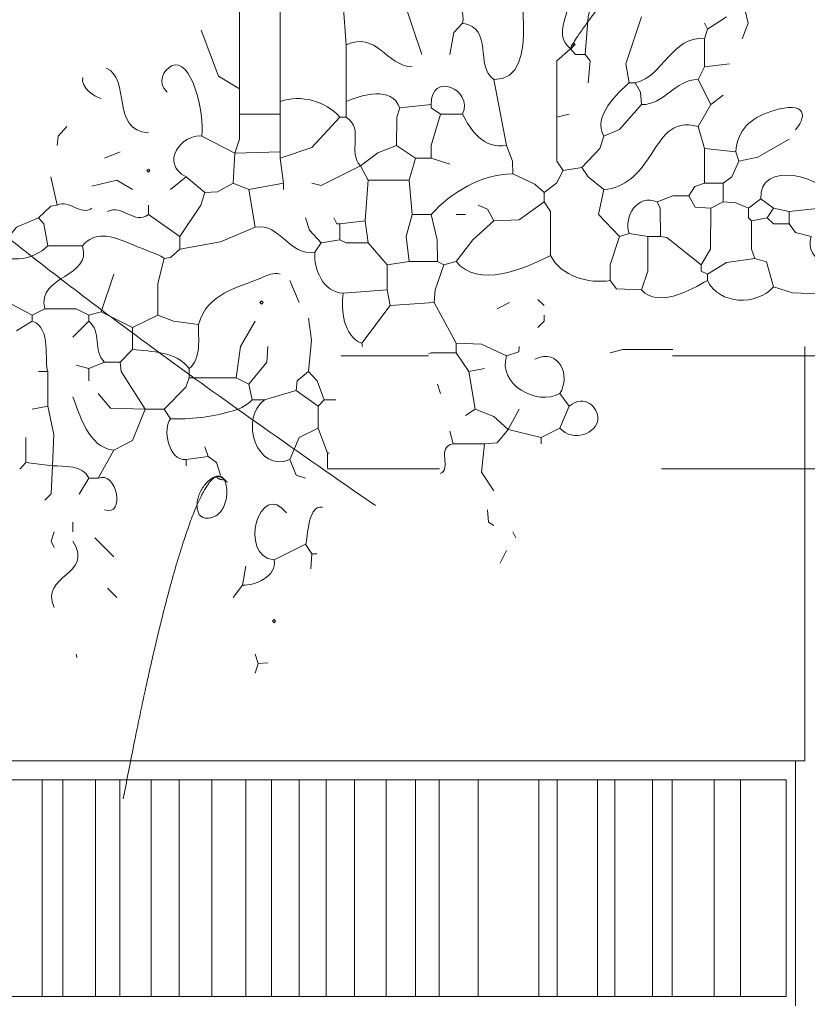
# Model space of a CAD drawing. Header units: millimetres. Extents: x 0 to 19989, y 0 to 8213.
# Tile 10 of 26: x 5845 to 6790, y 2943 to 4125. Entities that reach past the tile are written whole.
import ezdxf

# ---------------------------------------------------------------- set-up
doc = ezdxf.new("R2010")
doc.units = ezdxf.units.MM
for name, color, linetype, lineweight in [('ARCH', 7, 'Continuous', 13), ('LOUVERS', 7, 'Continuous', 13), ('PLANTS', 7, 'Continuous', 13)]:
    doc.layers.add(name, color=color, linetype=linetype, lineweight=lineweight)

msp = doc.modelspace()

# ---------------------------------------------------------------- linework, layer by layer
at = {"layer": 'ARCH', "color": 7, "lineweight": 13}
for p, q in [((6787.330316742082, 3733.031674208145), (6787.330316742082, 3721.719457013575)), ((6335.6271945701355, 3721.719457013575), (6230.566187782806, 3721.719457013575)), ((6787.330316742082, 3721.719457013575), (6628.173710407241, 3721.719457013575)), ((8020.361990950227, 3721.719457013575), (6787.330316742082, 3721.719457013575)), ((6787.330316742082, 3721.719457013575), (6787.330316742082, 3585.9728506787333)), ((6214.032952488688, 3585.9728506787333), (6348.8247850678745, 3585.9728506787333)), ((6614.976119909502, 3585.9728506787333), (6787.330316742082, 3585.9728506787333)), ((6787.330316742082, 3585.9728506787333), (7929.864253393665, 3585.9728506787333)), ((6787.330316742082, 3585.9728506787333), (6787.330316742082, 3235.294117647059)), ((6776.018099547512, 3235.294117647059), (4462.669683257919, 3235.294117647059)), ((6787.330316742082, 3235.294117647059), (6776.018099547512, 3235.294117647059)), ((6776.018099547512, 3235.294117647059), (6776.018099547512, 2941.1764705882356))]:
    msp.add_line(p, q, dxfattribs=at)
at = {"layer": 'LOUVERS', "color": 7, "lineweight": 13}
for p, q in [((5816.56108597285, 3212.6696832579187), (5871.843891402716, 3212.6696832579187)), ((5871.843891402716, 3212.6696832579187), (5896.402714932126, 3212.6696832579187)), ((5871.843891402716, 3212.6696832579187), (5871.843891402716, 2952.4886877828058)), ((5896.402714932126, 3212.6696832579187), (5935.656108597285, 3212.6696832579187)), ((5896.402714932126, 3212.6696832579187), (5896.402714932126, 2952.4886877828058)), ((5935.656108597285, 3212.6696832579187), (5965.011312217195, 3212.6696832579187)), ((5935.656108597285, 3212.6696832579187), (5935.656108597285, 2952.4886877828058)), ((5965.011312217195, 3212.6696832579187), (6002.466063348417, 3212.6696832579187)), ((5965.011312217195, 3212.6696832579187), (5965.011312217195, 2952.4886877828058)), ((6002.466063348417, 3212.6696832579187), (6036.018099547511, 3212.6696832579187)), ((6002.466063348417, 3212.6696832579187), (6002.466063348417, 2952.4886877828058)), ((6036.018099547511, 3212.6696832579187), (6075.339366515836, 3212.6696832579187)), ((6036.018099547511, 3212.6696832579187), (6036.018099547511, 2952.4886877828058)), ((6075.339366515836, 3212.6696832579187), (6116.289592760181, 3212.6696832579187)), ((6075.339366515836, 3212.6696832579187), (6075.339366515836, 2952.4886877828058)), ((6116.289592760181, 3212.6696832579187), (6147.070135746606, 3212.6696832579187)), ((6116.289592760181, 3212.6696832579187), (6116.289592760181, 2952.4886877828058)), ((6147.070135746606, 3212.6696832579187), (6180.226244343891, 3212.6696832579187)), ((6147.070135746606, 3212.6696832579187), (6147.070135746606, 2952.4886877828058)), ((6180.226244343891, 3212.6696832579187), (6212.658371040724, 3212.6696832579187)), ((6180.226244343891, 3212.6696832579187), (6180.226244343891, 2952.4886877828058)), ((6212.658371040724, 3212.6696832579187), (6246.821266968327, 3212.6696832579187)), ((6212.658371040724, 3212.6696832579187), (6212.658371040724, 2952.4886877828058)), ((6246.821266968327, 3212.6696832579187), (6284.62669683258, 3212.6696832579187)), ((6246.821266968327, 3212.6696832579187), (6246.821266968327, 2952.4886877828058)), ((6284.62669683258, 3212.6696832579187), (6319.8190045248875, 3212.6696832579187)), ((6284.62669683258, 3212.6696832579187), (6284.62669683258, 2952.4886877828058)), ((6319.8190045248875, 3212.6696832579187), (6348.404977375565, 3212.6696832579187)), ((6319.8190045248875, 3212.6696832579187), (6319.8190045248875, 2952.4886877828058)), ((6348.404977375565, 3212.6696832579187), (6395.033936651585, 3212.6696832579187)), ((6348.404977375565, 3212.6696832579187), (6348.404977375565, 2952.4886877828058)), ((6395.033936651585, 3212.6696832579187), (6467.873303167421, 3212.6696832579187)), ((6395.033936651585, 3212.6696832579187), (6395.033936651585, 2952.4886877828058)), ((6467.873303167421, 3212.6696832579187), (6489.728506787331, 3212.6696832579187)), ((6467.873303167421, 3212.6696832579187), (6467.873303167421, 2952.4886877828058)), ((6489.728506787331, 3212.6696832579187), (6538.461538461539, 3212.6696832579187)), ((6489.728506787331, 3212.6696832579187), (6489.728506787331, 2952.4886877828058)), ((6538.461538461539, 3212.6696832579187), (6559.0158371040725, 3212.6696832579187)), ((6538.461538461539, 3212.6696832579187), (6538.461538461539, 2952.4886877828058)), ((6559.0158371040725, 3212.6696832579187), (6604.219457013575, 3212.6696832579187)), ((6559.0158371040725, 3212.6696832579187), (6559.0158371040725, 2952.4886877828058)), ((6604.219457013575, 3212.6696832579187), (6627.941176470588, 3212.6696832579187)), ((6604.219457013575, 3212.6696832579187), (6604.219457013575, 2952.4886877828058)), ((6627.941176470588, 3212.6696832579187), (6678.2239819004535, 3212.6696832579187)), ((6627.941176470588, 3212.6696832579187), (6627.941176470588, 2952.4886877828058)), ((6678.2239819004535, 3212.6696832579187), (6709.830316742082, 3212.6696832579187)), ((6678.2239819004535, 3212.6696832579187), (6678.2239819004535, 2952.4886877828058)), ((6709.830316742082, 3212.6696832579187), (6764.705882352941, 3212.6696832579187)), ((6709.830316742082, 3212.6696832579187), (6709.830316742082, 2952.4886877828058)), ((6764.705882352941, 3212.6696832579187), (6764.705882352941, 2952.4886877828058)), ((5871.843891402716, 2952.4886877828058), (5816.56108597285, 2952.4886877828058)), ((5896.402714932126, 2952.4886877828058), (5871.843891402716, 2952.4886877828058)), ((5935.656108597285, 2952.4886877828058), (5896.402714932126, 2952.4886877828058)), ((5965.011312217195, 2952.4886877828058), (5935.656108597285, 2952.4886877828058)), ((6002.466063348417, 2952.4886877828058), (5965.011312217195, 2952.4886877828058)), ((6036.018099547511, 2952.4886877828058), (6002.466063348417, 2952.4886877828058)), ((6075.339366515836, 2952.4886877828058), (6036.018099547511, 2952.4886877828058)), ((6116.289592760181, 2952.4886877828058), (6075.339366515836, 2952.4886877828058)), ((6147.070135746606, 2952.4886877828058), (6116.289592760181, 2952.4886877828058)), ((6180.226244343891, 2952.4886877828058), (6147.070135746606, 2952.4886877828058)), ((6212.658371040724, 2952.4886877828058), (6180.226244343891, 2952.4886877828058)), ((6246.821266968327, 2952.4886877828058), (6212.658371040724, 2952.4886877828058)), ((6284.62669683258, 2952.4886877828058), (6246.821266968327, 2952.4886877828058)), ((6319.8190045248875, 2952.4886877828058), (6284.62669683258, 2952.4886877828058)), ((6348.404977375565, 2952.4886877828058), (6319.8190045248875, 2952.4886877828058)), ((6395.033936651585, 2952.4886877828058), (6348.404977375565, 2952.4886877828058)), ((6467.873303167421, 2952.4886877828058), (6395.033936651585, 2952.4886877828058)), ((6489.728506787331, 2952.4886877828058), (6467.873303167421, 2952.4886877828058)), ((6538.461538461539, 2952.4886877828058), (6489.728506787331, 2952.4886877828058)), ((6559.0158371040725, 2952.4886877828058), (6538.461538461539, 2952.4886877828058)), ((6604.219457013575, 2952.4886877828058), (6559.0158371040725, 2952.4886877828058)), ((6627.941176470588, 2952.4886877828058), (6604.219457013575, 2952.4886877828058)), ((6678.2239819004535, 2952.4886877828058), (6627.941176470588, 2952.4886877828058)), ((6709.830316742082, 2952.4886877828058), (6678.2239819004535, 2952.4886877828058)), ((6764.705882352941, 2952.4886877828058), (6709.830316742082, 2952.4886877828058))]:
    msp.add_line(p, q, dxfattribs=at)
at = {"layer": 'PLANTS', "color": 7, "lineweight": 13}
for points in [[(6327.299886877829, 4083.7104072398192), (6304.681674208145, 4151.58371040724), (6304.679481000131, 4305.108271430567)], [(6533.183895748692, 4153.465599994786), (6527.297058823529, 4128.959276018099), (6523.378846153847, 4083.7104072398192)], [(6108.60341355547, 4146.230452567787), (6108.597285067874, 4042.2326923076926)], [(6233.031674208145, 4144.042647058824), (6236.802149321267, 4095.0226244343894)], [(6591.252149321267, 4128.959276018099), (6572.54592760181, 4072.398190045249), (6576.168665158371, 4049.7737556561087)], [(6670.437669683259, 4113.875904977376), (6693.062104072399, 4128.959276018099)], [(6711.9152714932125, 4102.563687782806), (6719.308597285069, 4121.418212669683), (6715.686538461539, 4136.500339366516)], [(6361.236538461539, 4083.7104072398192), (6366.064140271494, 4110.105316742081), (6376.320022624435, 4121.418212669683)], [(6670.437669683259, 4113.875904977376), (6666.666402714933, 4121.418212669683)], [(6062.756313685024, 4112.885330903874), (6083.400226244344, 4057.463235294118), (6108.597285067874, 4042.2326923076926)], [(6666.666402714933, 4102.563687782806), (6670.437669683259, 4113.875904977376)], [(6236.802149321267, 4027.1493212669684), (6236.802149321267, 4095.0226244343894)], [(6666.666402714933, 4068.627036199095), (6666.666402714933, 4102.563687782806)], [(6506.0334841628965, 4090.4978506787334), (6489.5968325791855, 4076.1624434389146), (6489.442194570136, 4008.296040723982)], [(6506.0334841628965, 4090.4978506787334), (6512.066628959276, 4083.7104072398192), (6523.378846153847, 4083.7104072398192)], [(6527.149321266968, 4049.7737556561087), (6529.574208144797, 4076.1624434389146), (6523.378846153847, 4083.7104072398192)], [(6666.666402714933, 4068.627036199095), (6659.125452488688, 4053.5449095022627)], [(6696.83257918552, 4072.398190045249), (6666.666402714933, 4068.627036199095)], [(6429.10984162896, 3974.3593891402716), (6414.027149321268, 4053.5449095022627)], [(6576.168665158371, 4049.7737556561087), (6583.71040723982, 4049.7737556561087)], [(6591.252149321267, 4023.378167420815), (6590.054185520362, 4038.4615384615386), (6583.71040723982, 4049.7737556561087)], [(6674.20814479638, 4023.378167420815), (6659.125452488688, 4053.5449095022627)], [(6108.597285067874, 4012.0659502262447), (6108.597285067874, 4042.2326923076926)], [(6674.20814479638, 4023.378167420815), (6689.290837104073, 4034.690384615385)], [(6157.616855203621, 4012.0659502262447), (6157.616855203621, 4027.1493212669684)], [(6236.802149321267, 4027.1493212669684), (6236.802149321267, 4008.296040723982)], [(6338.612104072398, 4023.378167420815), (6300.904977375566, 4019.608257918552)], [(6338.612104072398, 4023.378167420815), (6338.612104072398, 4019.608257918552), (6349.924321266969, 4012.0659502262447)], [(6546.003280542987, 3985.6716063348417), (6564.856447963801, 3993.367307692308), (6591.252149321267, 4023.378167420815)], [(6674.20814479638, 4023.378167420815), (6659.125452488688, 3996.983823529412)], [(6102.941176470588, 3964.9321266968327), (6108.449547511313, 3981.900452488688), (6108.597285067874, 4012.0659502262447)], [(6157.616855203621, 4012.0659502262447), (6108.597285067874, 4012.0659502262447)], [(6157.616855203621, 3966.817081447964), (6157.616855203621, 4004.5186651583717), (6157.616855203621, 4012.0659502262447)], [(6157.616855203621, 3959.276018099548), (6195.324547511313, 3971.7858597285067), (6229.261199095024, 4008.296040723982)], [(6229.261199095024, 4008.296040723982), (6236.802149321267, 4008.296040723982)], [(6300.904977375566, 4019.608257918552), (6297.282239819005, 4008.2953619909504), (6297.134502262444, 3974.3593891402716)], [(6349.924321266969, 4012.0659502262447), (6338.759841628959, 3974.3593891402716), (6338.612104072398, 3959.276018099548)], [(6349.924321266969, 4012.0659502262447), (6376.320022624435, 4012.0659502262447)], [(6504.524886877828, 4012.0659502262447), (6489.442194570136, 4008.296040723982)], [(6489.442194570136, 4008.296040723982), (6489.5968325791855, 3955.5055429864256), (6496.983144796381, 3944.1926470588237)], [(5901.206900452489, 3996.983823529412), (5891.0987556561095, 3985.6716063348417), (5889.8946832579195, 3974.3593891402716)], [(6659.125452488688, 3996.983823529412), (6666.666402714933, 3970.588235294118)], [(6102.941176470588, 3964.9321266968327), (6063.348416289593, 3985.6716063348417)], [(6546.003280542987, 3985.6716063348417), (6541.034162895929, 3970.7363122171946), (6519.607579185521, 3947.9638009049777)], [(6253.770475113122, 3949.848755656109), (6274.510067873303, 3965.6197963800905), (6297.134502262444, 3974.3593891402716)], [(6297.134502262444, 3974.3593891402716), (6319.758936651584, 3959.276018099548)], [(6429.10984162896, 3974.3593891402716), (6436.503846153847, 3955.504864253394), (6436.651583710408, 3940.4227375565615)], [(6768.476357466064, 3981.900452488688), (6730.769230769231, 3960.332013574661), (6708.144796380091, 3955.504864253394)], [(5946.45576923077, 3959.276018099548), (5965.308936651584, 3966.817081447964)], [(6101.055542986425, 3929.1105203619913), (6102.941176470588, 3964.9321266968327)], [(6157.616855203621, 3966.817081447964), (6102.941176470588, 3964.9321266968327)], [(6157.616855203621, 3966.817081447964), (6157.616855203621, 3959.276018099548)], [(6666.666402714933, 3970.588235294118), (6704.374321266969, 3966.817081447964)], [(6666.666402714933, 3929.1105203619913), (6666.666402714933, 3970.588235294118)], [(6708.144796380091, 3955.504864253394), (6704.374321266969, 3966.817081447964)], [(6161.387895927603, 3929.1105203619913), (6157.616855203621, 3959.276018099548)], [(6253.770475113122, 3949.848755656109), (6206.636764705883, 3926.4022624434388), (6195.324547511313, 3929.1105203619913)], [(6253.770475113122, 3949.848755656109), (6263.197850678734, 3932.8804298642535)], [(6312.217194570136, 3932.8804298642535), (6319.758936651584, 3959.276018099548)], [(6319.758936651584, 3959.276018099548), (6338.612104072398, 3959.276018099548)], [(6361.236538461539, 3951.7349547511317), (6338.612104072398, 3959.276018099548)], [(6689.290837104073, 3929.1105203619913), (6699.546719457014, 3936.6578054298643), (6708.144796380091, 3955.504864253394)], [(6474.35871040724, 3917.798303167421), (6463.04649321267, 3928.0538461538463), (6436.651583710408, 3940.4227375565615)], [(6474.35871040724, 3917.798303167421), (6489.287556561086, 3929.1105203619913), (6496.983144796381, 3944.1926470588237)], [(6519.607579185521, 3947.9638009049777), (6496.983144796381, 3944.1926470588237)], [(6519.607579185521, 3947.9638009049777), (6527.156221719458, 3936.6578054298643), (6546.003280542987, 3921.5682126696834)], [(5882.352941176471, 3936.6515837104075), (5889.8946832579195, 3902.714932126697)], [(5980.39242081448, 3921.5682126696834), (5961.538461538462, 3932.732579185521), (5931.372285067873, 3925.3393665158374)], [(6044.494457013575, 3936.6515837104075), (6025.641289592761, 3921.5682126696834)], [(6067.118891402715, 3917.798303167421), (6044.494457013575, 3936.6515837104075)], [(6101.055542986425, 3929.1105203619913), (6082.202375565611, 3918.854411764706), (6067.118891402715, 3917.798303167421)], [(6119.909502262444, 3921.5682126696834), (6101.055542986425, 3929.1105203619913)], [(6119.909502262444, 3921.5682126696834), (6161.387895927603, 3929.1105203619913)], [(6161.387895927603, 3929.1105203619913), (6161.387895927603, 3921.5682126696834)], [(6259.426583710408, 3883.8616515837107), (6263.197850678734, 3932.8804298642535)], [(6263.197850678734, 3932.8804298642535), (6312.217194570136, 3932.8804298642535)], [(6315.987669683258, 3891.402714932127), (6312.217194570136, 3932.8804298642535)], [(6666.666402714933, 3929.1105203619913), (6655.3610859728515, 3925.1847285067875), (6647.813235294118, 3914.027149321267)], [(6666.666402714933, 3929.1105203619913), (6689.290837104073, 3929.1105203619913)], [(6689.290837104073, 3929.1105203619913), (6689.290837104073, 3906.486085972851)], [(6067.118891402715, 3917.798303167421), (6062.292081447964, 3902.714932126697), (6036.953506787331, 3865.007126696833)], [(6127.451244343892, 3876.3193438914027), (6119.909502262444, 3921.5682126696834)], [(6474.35871040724, 3917.798303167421), (6474.35871040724, 3906.486085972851)], [(6564.856447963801, 3865.007126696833), (6539.67262443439, 3891.402714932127), (6546.003280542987, 3921.5682126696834)], [(6647.813235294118, 3914.027149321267), (6628.9592760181, 3913.8790723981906), (6610.105316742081, 3906.486085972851)], [(6647.813235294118, 3914.027149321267), (6655.508823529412, 3900.1485294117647), (6674.20814479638, 3898.943778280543)], [(5889.8946832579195, 3902.714932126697), (5882.346040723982, 3901.5104072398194), (5867.270248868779, 3887.631561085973)], [(5999.245588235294, 3891.402714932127), (5999.245588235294, 3902.714932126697)], [(6414.027149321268, 3883.8616515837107), (6406.331447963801, 3897.74649321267), (6395.173190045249, 3902.714932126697)], [(6414.027149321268, 3883.8616515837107), (6444.193325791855, 3884.917760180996), (6474.35871040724, 3906.486085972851)], [(6481.900452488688, 3842.3826923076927), (6481.745814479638, 3895.1731900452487), (6474.35871040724, 3906.486085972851)], [(6613.876583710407, 3865.007126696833), (6613.7288461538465, 3898.9375565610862), (6610.105316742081, 3906.486085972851)], [(6674.20814479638, 3898.943778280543), (6689.290837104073, 3906.486085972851)], [(6719.457013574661, 3898.943778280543), (6704.374321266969, 3905.429411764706), (6689.290837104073, 3906.486085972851)], [(6719.457013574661, 3898.943778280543), (6734.539705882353, 3910.255995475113)], [(6749.623190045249, 3898.943778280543), (6734.539705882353, 3910.255995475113)], [(6768.476357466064, 3895.173868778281), (6806.1842760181, 3899.092194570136), (6821.266968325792, 3906.486085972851)], [(5999.245588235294, 3891.402714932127), (6036.953506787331, 3865.007126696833)], [(6315.987669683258, 3891.402714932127), (6308.5951357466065, 3865.007126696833), (6312.217194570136, 3834.841628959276)], [(6315.987669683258, 3891.402714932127), (6338.612104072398, 3891.402714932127)], [(6346.153846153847, 3834.841628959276), (6346.006108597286, 3861.2372171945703), (6338.612104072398, 3891.402714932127)], [(6380.090497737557, 3891.402714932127), (6368.778280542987, 3891.402714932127)], [(6662.89592760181, 3831.0704751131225), (6674.059728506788, 3849.925), (6674.20814479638, 3898.943778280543)], [(6723.227488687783, 3883.8616515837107), (6719.457013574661, 3887.631561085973), (6719.457013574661, 3898.943778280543)], [(6749.623190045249, 3898.943778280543), (6742.081447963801, 3887.631561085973)], [(6768.476357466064, 3895.173868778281), (6749.623190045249, 3898.943778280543)], [(6768.476357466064, 3880.0904977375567), (6768.476357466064, 3895.173868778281)], [(5816.365271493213, 3846.153846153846), (5841.0230769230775, 3876.17149321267), (5867.270248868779, 3887.631561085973)], [(5878.582466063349, 3853.694909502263), (5873.61334841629, 3880.0842760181), (5867.270248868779, 3887.631561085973)], [(6206.636764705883, 3857.4660633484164), (6192.757466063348, 3872.5494343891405), (6187.782805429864, 3887.631561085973)], [(6229.261199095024, 3880.0904977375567), (6225.489932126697, 3880.0904977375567), (6221.719457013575, 3887.631561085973)], [(6259.426583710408, 3883.8616515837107), (6229.261199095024, 3880.0904977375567)], [(6229.261199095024, 3880.0904977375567), (6229.261199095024, 3861.2372171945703)], [(6259.426583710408, 3883.8616515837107), (6263.197850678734, 3857.4660633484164)], [(6414.027149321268, 3883.8616515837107), (6388.681674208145, 3861.0888009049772), (6368.778280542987, 3834.841628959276)], [(6723.227488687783, 3883.8616515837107), (6742.081447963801, 3887.631561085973)], [(6723.227488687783, 3883.8616515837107), (6723.375226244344, 3849.925), (6726.998755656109, 3838.61278280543)], [(6768.476357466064, 3880.0904977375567), (6749.629411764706, 3880.2451357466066), (6742.081447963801, 3887.631561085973)], [(6768.476357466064, 3880.0904977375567), (6776.025000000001, 3869.8349547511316), (6794.87205882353, 3865.007126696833)], [(6127.451244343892, 3876.3193438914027), (6085.972850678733, 3858.5227375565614), (6036.953506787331, 3849.925)], [(6576.168665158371, 3868.7782805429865), (6564.856447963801, 3865.007126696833)], [(6576.168665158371, 3868.7782805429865), (6598.793099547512, 3865.007126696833)], [(6036.953506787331, 3849.925), (6036.953506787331, 3865.007126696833)], [(6206.636764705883, 3857.4660633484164), (6199.095022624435, 3846.153846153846)], [(6229.261199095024, 3861.2372171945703), (6206.636764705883, 3857.4660633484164)], [(6263.197850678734, 3857.4660633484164), (6236.809049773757, 3857.6141402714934), (6229.261199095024, 3861.2372171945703)], [(6263.197850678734, 3857.4660633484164), (6285.822285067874, 3831.0704751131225)], [(6564.856447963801, 3865.007126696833), (6553.691968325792, 3831.0704751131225), (6553.544230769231, 3812.217194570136)], [(6598.793099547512, 3865.007126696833), (6598.645361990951, 3823.5294117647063), (6591.252149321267, 3800.904977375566)], [(6598.793099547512, 3865.007126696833), (6613.876583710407, 3865.007126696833)], [(6662.89592760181, 3831.0704751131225), (6621.424434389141, 3863.8032805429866), (6613.876583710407, 3865.007126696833)], [(5920.0600678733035, 3853.694909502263), (5878.582466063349, 3853.694909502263)], [(6036.953506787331, 3849.925), (6025.647511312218, 3839.8166289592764), (6018.099547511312, 3838.61278280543)], [(6010.557805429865, 3770.7394796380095), (6010.705542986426, 3808.446040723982), (6018.099547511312, 3838.61278280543)], [(6285.822285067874, 3831.0704751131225), (6312.217194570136, 3834.841628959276)], [(6285.822285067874, 3831.0704751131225), (6285.822285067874, 3800.904977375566)], [(6346.153846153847, 3834.841628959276), (6312.217194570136, 3834.841628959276)], [(6342.383371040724, 3785.821606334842), (6343.432805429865, 3800.904977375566), (6353.695588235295, 3831.0704751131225)], [(6346.153846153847, 3834.841628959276), (6353.695588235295, 3831.0704751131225)], [(6353.695588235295, 3831.0704751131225), (6368.778280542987, 3834.841628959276)], [(6662.89592760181, 3831.0704751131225), (6662.89592760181, 3823.5294117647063), (6670.437669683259, 3819.7582579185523)], [(6670.437669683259, 3819.7582579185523), (6693.062104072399, 3833.7849547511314), (6726.998755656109, 3838.61278280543)], [(6749.623190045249, 3804.6761312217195), (6741.025113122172, 3834.6869909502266), (6726.998755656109, 3838.61278280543)], [(5957.76798642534, 3819.7582579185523), (5942.684502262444, 3774.5093891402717)], [(6670.437669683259, 3812.217194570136), (6670.437669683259, 3819.7582579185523)], [(6180.241063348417, 3785.821606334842), (6168.928846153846, 3812.217194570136)], [(6553.544230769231, 3812.217194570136), (6561.092873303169, 3802.109162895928), (6591.252149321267, 3800.904977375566)], [(5806.937895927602, 3804.6761312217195), (5822.0213800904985, 3790.6494343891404), (5859.728506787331, 3770.7394796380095)], [(6233.031674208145, 3797.133823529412), (6285.822285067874, 3800.904977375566)], [(6289.592760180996, 3782.0516968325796), (6285.822285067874, 3800.904977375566)], [(6749.623190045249, 3804.6761312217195), (6772.24762443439, 3797.282239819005), (6825.037443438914, 3795.2488687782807)], [(6342.383371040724, 3785.821606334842), (6289.592760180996, 3782.0516968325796)], [(6342.383371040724, 3785.821606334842), (6368.778280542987, 3736.802828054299)], [(6417.797624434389, 3778.2805429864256), (6432.881108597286, 3785.821606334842)], [(6466.817760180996, 3789.592760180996), (6474.35871040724, 3782.0516968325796)], [(5874.811199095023, 3778.2805429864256), (5859.728506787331, 3770.7394796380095)], [(5874.811199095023, 3778.2805429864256), (5912.519117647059, 3778.132466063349), (5927.601809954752, 3770.7394796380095)], [(5927.601809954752, 3770.7394796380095), (5942.684502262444, 3774.5093891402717)], [(5980.39242081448, 3755.6561085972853), (5942.684502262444, 3774.5093891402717)], [(6289.592760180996, 3782.0516968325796), (6255.656108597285, 3736.802828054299)], [(5840.874547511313, 3751.8849547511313), (5859.728506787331, 3763.1971719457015)], [(5859.728506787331, 3763.1971719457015), (5859.728506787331, 3770.7394796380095)], [(5908.747850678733, 3744.343891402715), (5927.601809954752, 3763.1971719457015)], [(5927.601809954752, 3770.7394796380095), (5927.601809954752, 3763.1971719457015)], [(5980.39242081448, 3755.6561085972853), (6010.557805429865, 3770.7394796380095)], [(6010.557805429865, 3770.7394796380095), (6029.411764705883, 3763.3455882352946), (6059.5779411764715, 3759.4272624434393)], [(6127.451244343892, 3763.1971719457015), (6109.653619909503, 3733.031674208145), (6104.826809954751, 3695.323868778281)], [(6191.553280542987, 3702.8661764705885), (6195.028280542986, 3740.572737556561), (6191.553280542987, 3766.9683257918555)], [(6466.817760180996, 3755.6561085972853), (6474.35871040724, 3763.1971719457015), (6474.35871040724, 3770.7394796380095)], [(5980.39242081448, 3755.6561085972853), (5980.39242081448, 3729.260520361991)], [(6256.410253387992, 3733.031674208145), (6255.656108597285, 3736.802828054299)], [(6368.778280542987, 3736.802828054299), (6398.944457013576, 3735.746153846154), (6429.10984162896, 3721.719457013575)], [(6368.778280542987, 3736.802828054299), (6368.778280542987, 3725.490610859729)], [(5965.308936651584, 3714.1783936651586), (5980.39242081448, 3729.260520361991)], [(6142.533936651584, 3733.031674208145), (6141.335972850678, 3714.1783936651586), (6119.909502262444, 3687.7828054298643)], [(6335.36173411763, 3724.449959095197), (6338.612104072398, 3725.3421945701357), (6368.778280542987, 3725.490610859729)], [(6383.860972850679, 3702.8661764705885), (6368.778280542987, 3725.490610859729)], [(6429.10984162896, 3721.719457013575), (6443.824547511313, 3726.681334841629), (6444.193325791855, 3733.031674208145)], [(6628.906474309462, 3729.2565088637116), (6568.627714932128, 3729.254298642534), (6553.544230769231, 3725.490610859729)], [(5927.601809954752, 3706.6360859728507), (5946.45576923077, 3714.1783936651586)], [(5965.308936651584, 3714.1783936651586), (5946.45576923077, 3714.1783936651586)], [(5965.308936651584, 3714.1783936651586), (5966.506900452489, 3702.865497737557), (5995.475113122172, 3657.617307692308)], [(5878.582466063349, 3702.8661764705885), (5867.270248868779, 3702.8661764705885)], [(5878.582466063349, 3702.8661764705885), (5878.582466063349, 3661.3872171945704)], [(5927.601809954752, 3706.6360859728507), (5912.519117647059, 3710.4072398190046)], [(5927.601809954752, 3706.6360859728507), (5927.601809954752, 3691.5539592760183)], [(6048.265723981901, 3706.6360859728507), (6048.265723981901, 3695.323868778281)], [(6191.553280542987, 3702.8661764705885), (6177.674773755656, 3691.5539592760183), (6176.470588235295, 3680.241742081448)], [(6210.407239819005, 3668.929524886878), (6201.661425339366, 3691.5532805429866), (6191.553280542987, 3702.8661764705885)], [(6383.860972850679, 3702.8661764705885), (6402.714932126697, 3706.6360859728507)], [(6383.860972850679, 3702.8661764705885), (6391.402714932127, 3657.617307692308)], [(6018.099547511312, 3657.617307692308), (6044.339819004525, 3684.1600678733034), (6048.265723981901, 3695.323868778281)], [(6104.826809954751, 3695.323868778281), (6048.265723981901, 3695.323868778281)], [(6119.909502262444, 3687.7828054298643), (6104.826809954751, 3695.323868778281)], [(6119.909502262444, 3687.7828054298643), (6123.679977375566, 3668.929524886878)], [(6176.470588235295, 3680.241742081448), (6138.763461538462, 3668.929524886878)], [(6176.470588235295, 3680.241742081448), (6202.865497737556, 3661.3872171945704)], [(6349.924321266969, 3676.470588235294), (6346.153846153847, 3687.7828054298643)], [(5938.914027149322, 3676.470588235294), (5953.996719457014, 3658.821153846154), (5995.475113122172, 3657.617307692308)], [(6123.679977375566, 3668.929524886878), (6138.763461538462, 3668.929524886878)], [(6210.407239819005, 3668.929524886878), (6202.865497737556, 3661.3872171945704)], [(6210.407239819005, 3668.929524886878), (6224.136647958, 3668.929524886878)], [(6493.212669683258, 3676.470588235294), (6504.524886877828, 3661.3872171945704)], [(5859.728506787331, 3657.617307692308), (5878.582466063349, 3661.3872171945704)], [(5884.238574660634, 3589.743325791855), (5885.975678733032, 3627.45056561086), (5878.582466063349, 3661.3872171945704)], [(5995.475113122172, 3657.617307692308), (5980.243891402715, 3619.9157239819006), (5957.76798642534, 3608.5972850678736)], [(5995.475113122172, 3657.617307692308), (6018.099547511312, 3657.617307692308)], [(6025.641289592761, 3646.3050904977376), (6018.099547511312, 3657.617307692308)], [(6202.865497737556, 3661.3872171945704), (6202.865497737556, 3634.9928733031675)], [(6391.402714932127, 3657.617307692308), (6380.090497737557, 3650.0750000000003)], [(6430.995475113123, 3633.106674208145), (6414.027149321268, 3649.019570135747), (6391.402714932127, 3657.617307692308)], [(6444.193325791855, 3657.617307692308), (6430.995475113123, 3633.106674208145)], [(6504.524886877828, 3661.3872171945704), (6493.212669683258, 3634.9928733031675)], [(6168.928846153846, 3597.2850678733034), (6180.395701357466, 3623.673755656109), (6202.865497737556, 3634.9928733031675)], [(6214.177714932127, 3604.8268099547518), (6202.865497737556, 3634.9928733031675)], [(6361.236538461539, 3631.221719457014), (6365.007805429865, 3616.1390271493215)], [(6402.714932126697, 3616.1390271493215), (6417.791402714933, 3617.343099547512), (6430.995475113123, 3633.106674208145)], [(6430.995475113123, 3633.106674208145), (6470.588235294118, 3623.6806561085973)], [(6493.212669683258, 3634.9928733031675), (6470.588235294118, 3623.6806561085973)], [(5852.1867647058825, 3623.6806561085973), (5852.1867647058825, 3593.5145927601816)], [(6470.588235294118, 3616.1390271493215), (6470.588235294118, 3623.6806561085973)], [(5938.914027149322, 3574.660633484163), (5957.76798642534, 3608.5972850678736)], [(6067.118891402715, 3612.3677601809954), (6070.890158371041, 3601.0555429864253)], [(6402.714932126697, 3616.1390271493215), (6365.007805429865, 3616.1390271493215)], [(6414.027149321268, 3559.577941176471), (6399.092873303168, 3582.2023755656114), (6402.714932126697, 3616.1390271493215)], [(6044.494457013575, 3597.2850678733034), (6070.890158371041, 3601.0555429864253)], [(6044.494457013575, 3597.2850678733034), (6044.494457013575, 3589.743325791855)], [(6085.972850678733, 3578.431108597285), (6081.14592760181, 3593.507692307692), (6070.890158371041, 3601.0555429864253)], [(6168.928846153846, 3597.2850678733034), (6176.625226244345, 3578.5857466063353), (6187.782805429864, 3574.660633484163)], [(6216.3267024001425, 3604.8057613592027), (6214.177714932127, 3604.8268099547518)], [(6214.177714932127, 3587.161443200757), (6214.177714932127, 3604.8268099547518)], [(5844.834933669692, 3585.6086751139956), (5852.1867647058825, 3593.5145927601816)], [(5884.238574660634, 3589.743325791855), (5852.1867647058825, 3593.5145927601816)], [(5884.238574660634, 3589.743325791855), (5882.649095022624, 3555.95520361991), (5874.811199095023, 3548.265723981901)], [(5916.289592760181, 3555.8066742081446), (5927.601809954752, 3574.660633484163)], [(5938.914027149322, 3574.660633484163), (5927.601809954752, 3574.660633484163)], [(6414.027149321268, 3518.0995475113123), (6407.676470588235, 3522.024660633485), (6406.485407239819, 3536.9535067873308)], [(5908.747850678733, 3510.5578054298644), (5908.747850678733, 3521.8700226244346)], [(5886.123416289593, 3491.70463800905), (5882.5075791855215, 3499.2524886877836), (5886.123416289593, 3510.5578054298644)], [(5935.143552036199, 3503.0168552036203), (5957.76798642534, 3480.39242081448)], [(6440.422058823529, 3503.0168552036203), (6436.651583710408, 3510.5578054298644)], [(6187.782805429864, 3495.475113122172), (6150.075678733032, 3476.621153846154)], [(6187.782805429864, 3495.475113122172), (6195.324547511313, 3484.162895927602)], [(6421.568891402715, 3472.850678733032), (6429.10984162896, 3487.933371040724)], [(6194.077577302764, 3465.961327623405), (6195.324547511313, 3484.162895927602)], [(6201.633020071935, 3484.162895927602), (6195.324547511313, 3484.162895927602)], [(6112.367760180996, 3446.4557692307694), (6116.139027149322, 3469.0802036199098)], [(5961.538461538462, 3431.3722850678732), (5950.226244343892, 3442.6845022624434)], [(6101.055542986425, 3431.3722850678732), (6112.367760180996, 3446.4557692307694)], [(5913.429929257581, 3359.3690408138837), (5912.519117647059, 3363.4989819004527)], [(6131.221719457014, 3352.1867647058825), (6127.451244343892, 3363.4989819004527)], [(6131.221719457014, 3352.1867647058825), (6127.451244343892, 3340.8745475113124)], [(6131.221719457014, 3352.1867647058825), (6142.473180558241, 3352.9748589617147)]]:
    msp.add_lwpolyline(points, dxfattribs=at)
for points in [[(5997.360520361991, 3944.193099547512), (5999.245814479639, 3946.0783936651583), (6001.131221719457, 3944.193099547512), (5999.245814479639, 3942.3076923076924)], [(6133.107126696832, 3785.82205882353), (6134.99242081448, 3787.7073529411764), (6136.877828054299, 3785.82205882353), (6134.99242081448, 3783.9366515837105)], [(6148.190045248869, 3403.0919683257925), (6150.075452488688, 3404.977375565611), (6151.960746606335, 3403.0919683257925), (6150.075452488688, 3401.2066742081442)]]:
    msp.add_lwpolyline(points, close=True, dxfattribs=at)
for points, knots in [([(6511.658145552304, 4096.121077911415), (6503.230138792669, 4086.2750447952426), (6509.356838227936, 4099.208478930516), (6511.658145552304, 4096.121077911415), (6503.230138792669, 4086.2750447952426), (6509.356838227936, 4099.208478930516)], [-1, -0.599563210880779, -0.35119592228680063, 0, 0.400436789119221, 0.6488040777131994, 1, 1.400436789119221, 1.6488040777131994, 2]), ([(6063.3484162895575, 3985.6716063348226), (6067.211429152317, 4012.7269587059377), (6044.740904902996, 4107.38243297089), (6008.480866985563, 4050.123609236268), (6021.870022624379, 4038.4615384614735)], [0, 0, 0, 0, 0.7318586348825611, 1, 1, 1, 1]), ([(5677.237437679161, 4038.5723988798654), (5634.101463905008, 4065.7271907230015), (5653.785161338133, 4014.7946195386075), (5677.237437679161, 4038.5723988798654), (5634.101463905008, 4065.7271907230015), (5653.785161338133, 4014.7946195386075)], [-1, -0.5304971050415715, -0.43113814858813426, 0, 0.46950289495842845, 0.5688618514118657, 1, 1.4695028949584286, 1.5688618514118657, 2]), ([(6776.018099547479, 3993.212669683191), (6784.599261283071, 4003.01037945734), (6788.221386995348, 4024.700968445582), (6730.884530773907, 4014.9193646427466), (6706.143199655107, 3993.1588031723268), (6704.374321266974, 3966.8170814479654)], [0, 0, 0, 0, 0.20422616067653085, 0.49067289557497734, 1, 1, 1, 1]), ([(6659.125452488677, 3996.9838235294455), (6626.8965294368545, 4006.664858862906), (6604.878095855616, 3960.589177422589), (6571.956101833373, 3923.0826106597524), (6546.00328054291, 3921.56821266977)], [0, 0, 0, 0, 0.5248166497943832, 1, 1, 1, 1]), ([(5920.060067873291, 3853.694909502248), (5934.7876315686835, 3872.053618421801), (5969.103974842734, 3860.6155607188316), (5999.707379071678, 3847.0663450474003), (6015.754678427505, 3841.1182219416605), (6018.099547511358, 3838.612782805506)], [0, 0, 0, 0, 0.5241846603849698, 0.9086515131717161, 1, 1, 1, 1]), ([(6157.61662895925, 3819.758257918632), (6149.2801432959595, 3822.3537205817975), (6116.005586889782, 3804.592093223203), (6070.225345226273, 3797.361182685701), (6059.5779411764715, 3759.4272624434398)], [0, 0, 0, 0, 0.21461822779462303, 1, 1, 1, 1]), ([(6025.64128959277, 3646.3050904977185), (6049.31254599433, 3645.131378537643), (6084.897649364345, 3649.7758493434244), (6116.586221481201, 3660.691271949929), (6123.679977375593, 3668.9295248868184)], [0, 0, 0, 0, 0.7018357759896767, 1, 1, 1, 1]), ([(6504.524886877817, 3661.387217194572), (6523.26916054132, 3676.7036388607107), (6560.076608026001, 3637.3292346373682), (6509.1710807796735, 3617.1686554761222), (6493.212669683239, 3634.992873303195)], [0, 0, 0, 0, 0.43870076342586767, 1, 1, 1, 1]), ([(6094.05639075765, 3569.981036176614), (6085.997992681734, 3577.9520912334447), (6074.66488882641, 3576.7893458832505), (6054.946813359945, 3554.966163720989), (6057.436348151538, 3524.083379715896), (6081.84719885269, 3527.4380105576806), (6094.65510776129, 3546.4893180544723), (6094.05639075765, 3569.981036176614), (6085.997992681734, 3577.9520912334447), (6074.66488882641, 3576.7893458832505)], [-0.3773442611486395, -0.25410134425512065, -0.05471466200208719, 0, 0.059057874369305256, 0.2531465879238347, 0.4797575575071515, 0.6226557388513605, 0.7458986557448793, 0.9452853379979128, 1, 1.0590578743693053, 1.2531465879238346, 1.4797575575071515])]:
    msp.add_open_spline(points, degree=3, knots=knots, dxfattribs=at)
for points in [[(6380.090497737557, 4253.393665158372), (6327.738115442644, 4233.2955461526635), (6384.621686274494, 4139.103478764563), (6376.320022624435, 4121.418212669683)], [(6157.616855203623, 4187.504929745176), (6157.61685520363, 4134.053060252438), (6157.616855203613, 4080.601190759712), (6157.616855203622, 4027.149321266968)], [(6447.963800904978, 4185.520361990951), (6436.233192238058, 4185.49093900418), (6475.467614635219, 4051.904878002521), (6414.027149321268, 4053.5449095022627)], [(6506.033484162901, 4090.4978506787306), (6480.43859785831, 4109.936489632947), (6515.010797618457, 4142.178832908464), (6500.754411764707, 4166.667081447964)], [(6414.027149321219, 4053.544909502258), (6390.292354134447, 4069.6188369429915), (6414.466421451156, 4115.08539738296), (6376.320022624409, 4121.41821266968)], [(6315.987669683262, 4068.627036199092), (6284.969561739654, 4069.8943500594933), (6272.604134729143, 4112.589206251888), (6236.802149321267, 4095.0226244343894)], [(6666.666402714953, 4102.563687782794), (6626.870807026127, 4106.080003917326), (6618.031547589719, 4057.2751847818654), (6583.710407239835, 4049.7737556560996)], [(5948.700329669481, 4067.2629372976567), (5978.640538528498, 4054.2617975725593), (5953.650325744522, 3992.365737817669), (5999.245588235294, 3989.4415158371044)], [(5942.684502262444, 4030.920475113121), (5933.7867379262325, 4032.977858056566), (5918.149412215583, 4044.0390725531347), (5920.433766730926, 4055.956312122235)], [(6338.612104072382, 4023.3781674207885), (6337.781166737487, 4063.5519460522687), (6389.824253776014, 4042.1153195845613), (6376.320022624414, 4012.0659502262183)], [(6300.904977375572, 4019.6082579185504), (6291.275904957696, 4046.113158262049), (6255.521127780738, 4035.064923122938), (6236.80214932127, 4027.149321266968)], [(6546.003280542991, 3985.671606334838), (6531.589795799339, 4009.161233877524), (6563.459228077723, 4037.7866993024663), (6576.168665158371, 4049.7737556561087)], [(6591.25214932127, 4023.3781674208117), (6618.494127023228, 4023.177447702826), (6631.312295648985, 4053.481365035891), (6659.125452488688, 4053.5449095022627)], [(6229.261199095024, 4008.2960407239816), (6211.541668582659, 4027.6799984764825), (6182.444119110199, 4035.922989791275), (6157.616855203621, 4027.1493212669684)], [(6253.770475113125, 3949.8487556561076), (6237.554959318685, 3966.3354230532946), (6258.958905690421, 3994.170551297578), (6236.802149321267, 4008.296040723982)], [(6429.109841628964, 3974.359389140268), (6402.997091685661, 3969.418046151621), (6385.860247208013, 3992.243689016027), (6376.320022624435, 4012.0659502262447)], [(6063.348416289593, 3985.6716063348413), (6039.712136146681, 3988.4232637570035), (6012.145665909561, 3953.5780515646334), (6044.494457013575, 3936.6515837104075)], [(6821.26696832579, 3906.486085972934), (6814.235974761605, 3938.953109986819), (6729.8066383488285, 3957.0884467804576), (6734.539705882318, 3910.255995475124)], [(6436.651583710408, 3940.4227375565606), (6398.46628524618, 3939.604739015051), (6363.672657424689, 3918.8784590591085), (6338.612104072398, 3891.402714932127)], [(6576.168665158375, 3868.7782805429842), (6569.799760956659, 3888.965458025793), (6585.8565640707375, 3916.746771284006), (6610.105316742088, 3906.4860859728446)], [(5931.372285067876, 3898.943778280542), (5917.755444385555, 3889.399839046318), (5904.730973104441, 3909.971548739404), (5889.8946832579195, 3902.714932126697)], [(5950.226244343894, 3895.1738687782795), (5967.521585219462, 3904.151161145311), (5982.751435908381, 3878.6289236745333), (5999.245588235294, 3891.402714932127)], [(6127.451244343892, 3876.3193438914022), (6158.262278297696, 3881.1099772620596), (6168.2434491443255, 3841.1592193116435), (6199.095022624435, 3846.153846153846)], [(6794.87205882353, 3865.007126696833), (6784.683436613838, 3833.48972150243), (6833.26650138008, 3828.3302374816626), (6825.037443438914, 3795.2488687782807)], [(5816.3652714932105, 3846.15384615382), (5833.496646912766, 3831.408809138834), (5863.453604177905, 3838.5219780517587), (5878.582466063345, 3853.694909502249)], [(5920.060067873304, 3853.6949095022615), (5932.706788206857, 3815.6761847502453), (5865.818210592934, 3819.430237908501), (5874.811199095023, 3778.2805429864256)], [(6233.031674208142, 3797.133823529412), (6209.595584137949, 3797.8066914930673), (6197.0287417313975, 3825.906793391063), (6199.095022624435, 3846.153846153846)], [(6368.778280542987, 3834.8416289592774), (6394.778504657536, 3802.9412568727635), (6449.355107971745, 3825.4705475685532), (6481.900452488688, 3842.3826923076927)], [(6553.544230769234, 3812.217194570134), (6527.1346288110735, 3808.0786179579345), (6494.942079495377, 3816.9236077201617), (6481.900452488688, 3842.3826923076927)], [(6670.437669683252, 3812.2171945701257), (6650.648211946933, 3801.135765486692), (6611.262809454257, 3778.4114134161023), (6591.252149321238, 3800.9049773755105)], [(6749.623190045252, 3804.6761312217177), (6729.931704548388, 3781.665844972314), (6684.124455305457, 3782.7742690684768), (6670.437669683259, 3812.217194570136)], [(6233.031674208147, 3797.13382352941), (6230.482654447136, 3776.802789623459), (6232.928074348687, 3745.649078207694), (6255.656108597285, 3736.802828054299)], [(5859.728506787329, 3763.197171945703), (5883.304683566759, 3757.1305063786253), (5873.882155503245, 3713.147353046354), (5878.582466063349, 3702.8661764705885)], [(5927.601809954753, 3763.1971719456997), (5943.44200310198, 3751.4920687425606), (5932.547293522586, 3727.5920551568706), (5946.45576923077, 3714.1783936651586)], [(6048.265723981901, 3706.636085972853), (6063.475144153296, 3718.9802941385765), (6058.750688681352, 3743.047179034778), (6059.5779411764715, 3759.4272624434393)], [(6048.265723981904, 3706.636085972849), (6032.824853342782, 3727.039844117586), (6002.650533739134, 3726.9337487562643), (5980.39242081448, 3729.260520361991)], [(6493.212669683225, 3676.4705882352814), (6506.354117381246, 3697.60747075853), (6493.026616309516, 3731.3805613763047), (6463.046493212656, 3717.9483031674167)], [(6493.212669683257, 3676.4705882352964), (6464.640845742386, 3661.132552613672), (6418.664008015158, 3687.9314903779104), (6429.10984162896, 3721.719457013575)], [(5908.747850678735, 3672.6994343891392), (5916.239927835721, 3651.9747095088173), (5927.47619409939, 3610.9075052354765), (5957.76798642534, 3608.5972850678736)], [(6168.928846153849, 3597.2850678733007), (6130.082109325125, 3579.866731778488), (6107.490658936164, 3646.27459435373), (6138.763461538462, 3668.929524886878)], [(6044.494457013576, 3597.285067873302), (6022.921202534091, 3595.521136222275), (6016.422748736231, 3634.9380266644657), (6025.641289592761, 3646.3050904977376)], [(6349.357121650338, 3580.4974016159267), (6364.063765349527, 3585.8156709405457), (6344.377311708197, 3612.010687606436), (6365.007805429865, 3616.1390271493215)], [(5884.238574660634, 3589.7433257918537), (5897.38532399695, 3589.0634998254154), (5921.721362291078, 3591.0671958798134), (5927.601809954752, 3574.660633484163)], [(5938.914027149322, 3574.660633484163), (5961.644092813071, 3584.631068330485), (5972.05912322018, 3527.5646814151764), (5946.45576923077, 3536.9535067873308)], [(6150.075678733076, 3476.6211538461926), (6106.446272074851, 3480.4827575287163), (6132.687837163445, 3574.693291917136), (6165.158371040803, 3533.1822398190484)], [(6187.782805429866, 3495.4751131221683), (6190.771695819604, 3494.707535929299), (6188.563299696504, 3543.309906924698), (6208.4475327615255, 3540.1136316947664)], [(5886.029356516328, 3419.3618737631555), (5868.291849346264, 3459.6903264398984), (5934.687821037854, 3457.194193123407), (5908.747850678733, 3499.2455882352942)], [(6112.367760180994, 3446.4557692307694), (6127.278772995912, 3445.6398359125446), (6154.012943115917, 3456.9132139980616), (6150.075678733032, 3476.621153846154)]]:
    msp.add_open_spline(points, degree=3, dxfattribs=at)

doc.saveas('drawing.dxf')
